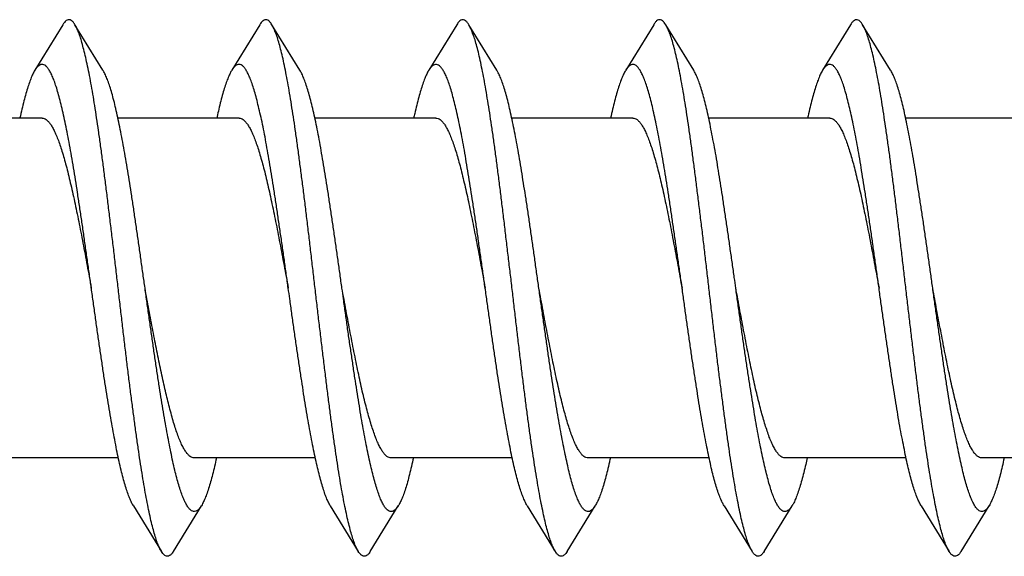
# Model space of a CAD drawing. Header units: millimetres. Extents: x 198 to 322, y 60 to 268.
# Tile 49 of 110: x 267.378 to 268.478, y 99.538 to 100.138. Entities that reach past the tile are written whole.
import ezdxf

# ---------------------------------------------------------------- set-up
doc = ezdxf.new("R2010")
doc.units = ezdxf.units.MM
doc.header["$LTSCALE"] = 30.734
doc.layers.get('0').update_dxf_attribs({"linetype": 'CONTINUOUS'})

msp = doc.modelspace()

# ---------------------------------------------------------------- linework, layer by layer
at = {"color": 7, "linetype": 'Continuous'}
for p, q in [((267.4261, 100.1329), (267.3948, 100.0819)), ((267.4708, 100.0819), (267.4395, 100.1329)), ((267.6461, 100.1329), (267.6148, 100.0819)), ((267.6908, 100.0819), (267.6595, 100.1329)), ((267.8661, 100.1329), (267.8348, 100.0819)), ((267.9108, 100.0819), (267.8795, 100.1329)), ((268.0861, 100.1329), (268.0548, 100.0819)), ((268.1308, 100.0819), (268.0995, 100.1329)), ((268.3061, 100.1329), (268.2748, 100.0819)), ((268.3508, 100.0819), (268.3195, 100.1329)), ((267.4028, 100.0284), (267.2676, 100.0284)), ((267.6228, 100.0284), (267.4876, 100.0284)), ((267.8428, 100.0284), (267.7076, 100.0284)), ((268.0628, 100.0284), (267.9276, 100.0284)), ((268.2828, 100.0284), (268.1476, 100.0284)), ((268.5028, 100.0284), (268.3676, 100.0284)), ((267.488, 99.6484), (267.3528, 99.6484)), ((267.708, 99.6484), (267.5728, 99.6484)), ((267.928, 99.6484), (267.7928, 99.6484)), ((268.148, 99.6484), (268.0128, 99.6484)), ((268.368, 99.6484), (268.2328, 99.6484)), ((268.588, 99.6484), (268.4528, 99.6484)), ((267.5048, 99.595), (267.5361, 99.5439)), ((267.5495, 99.5439), (267.5808, 99.595)), ((267.7248, 99.595), (267.7561, 99.5439)), ((267.7695, 99.5439), (267.8008, 99.595)), ((267.9448, 99.595), (267.9761, 99.5439)), ((267.9895, 99.5439), (268.0208, 99.595)), ((268.1648, 99.595), (268.1961, 99.5439)), ((268.2095, 99.5439), (268.2408, 99.595)), ((268.3848, 99.595), (268.4161, 99.5439)), ((268.4295, 99.5439), (268.4608, 99.595))]:
    msp.add_line(p, q, dxfattribs=at)
for points, knots in [([(267.4395, 100.1329), (267.4392, 100.1335), (267.4382, 100.135), (267.4365, 100.1369), (267.4343, 100.1384), (267.4319, 100.1385), (267.4296, 100.1374), (267.4277, 100.1354), (267.4266, 100.1338), (267.4261, 100.1329)], [0, 0, 0, 0, 0.00208392, 0.00522988, 0.00767836, 0.00979665, 0.01211417, 0.01504897, 0.01805843, 0.01805843, 0.01805843, 0.01805843]), ([(267.6595, 100.1329), (267.6591, 100.1336), (267.6581, 100.1351), (267.6564, 100.1371), (267.6541, 100.1384), (267.6517, 100.1385), (267.6495, 100.1373), (267.6476, 100.1353), (267.6465, 100.1337), (267.6461, 100.1329)], [0, 0, 0, 0, 0.0023537, 0.00543871, 0.0078485, 0.00996099, 0.01231273, 0.01530784, 0.01805871, 0.01805871, 0.01805871, 0.01805871]), ([(267.8795, 100.1329), (267.8791, 100.1337), (267.878, 100.1352), (267.8762, 100.1372), (267.8739, 100.1385), (267.8715, 100.1384), (267.8693, 100.1371), (267.8675, 100.1352), (267.8665, 100.1336), (267.8661, 100.1329)], [0, 0, 0, 0, 0.00262038, 0.00564306, 0.00801488, 0.01012846, 0.01251553, 0.01556977, 0.01805875, 0.01805875, 0.01805875, 0.01805875]), ([(268.0995, 100.1329), (268.099, 100.1337), (268.0979, 100.1353), (268.096, 100.1373), (268.0938, 100.1385), (268.0914, 100.1384), (268.0891, 100.137), (268.0874, 100.135), (268.0864, 100.1335), (268.0861, 100.1329)], [0, 0, 0, 0, 0.00288401, 0.00584426, 0.00817873, 0.01029658, 0.01272401, 0.01583636, 0.01805859, 0.01805859, 0.01805859, 0.01805859]), ([(268.3195, 100.1329), (268.319, 100.1338), (268.3178, 100.1355), (268.3159, 100.1375), (268.3136, 100.1386), (268.3112, 100.1383), (268.309, 100.1368), (268.3073, 100.1349), (268.3064, 100.1335), (268.3061, 100.1329)], [0, 0, 0, 0, 0.00313986, 0.00604351, 0.00834123, 0.01046511, 0.01293789, 0.0161093, 0.01805821, 0.01805821, 0.01805821, 0.01805821]), ([(267.5145, 99.6314), (267.5137, 99.6359), (267.5123, 99.6451), (267.5102, 99.6593), (267.5081, 99.6741), (267.506, 99.6895), (267.5039, 99.7055), (267.5017, 99.7219), (267.4996, 99.7388), (267.4975, 99.756), (267.4954, 99.7735), (267.4933, 99.7913), (267.4912, 99.8093), (267.4891, 99.8273), (267.487, 99.8454), (267.4849, 99.8634), (267.4828, 99.8814), (267.4806, 99.8992), (267.4785, 99.9168), (267.4764, 99.9341), (267.4743, 99.9511), (267.4722, 99.9676), (267.4701, 99.9837), (267.468, 99.9993), (267.4659, 100.0142), (267.4638, 100.0285), (267.4617, 100.0422), (267.4596, 100.0551), (267.4575, 100.0672), (267.4553, 100.0784), (267.4532, 100.0888), (267.4511, 100.0983), (267.449, 100.1068), (267.4469, 100.1144), (267.4449, 100.121), (267.4428, 100.1265), (267.441, 100.1304), (267.4399, 100.1324), (267.4395, 100.1329)], [0, 0, 0, 0, 0.0136342, 0.0279839, 0.0429736, 0.0585359, 0.0746599, 0.0912703, 0.1082777, 0.1256532, 0.1433466, 0.1612629, 0.1793293, 0.1975296, 0.2157722, 0.2339615, 0.252075, 0.270049, 0.2877866, 0.305226, 0.3223456, 0.3390556, 0.3552727, 0.3709827, 0.3861221, 0.4006103, 0.4144068, 0.4274891, 0.4397877, 0.4512482, 0.4618648, 0.4715924, 0.4803851, 0.4882318, 0.4951238, 0.5010395, 0.5059818, 0.5079113, 0.5079113, 0.5079113, 0.5079113]), ([(267.7561, 99.5439), (267.7558, 99.5443), (267.7548, 99.546), (267.7531, 99.5496), (267.751, 99.555), (267.7489, 99.5614), (267.7469, 99.5688), (267.7448, 99.5772), (267.7427, 99.5865), (267.7405, 99.5968), (267.7384, 99.6079), (267.7363, 99.6199), (267.7342, 99.6327), (267.7321, 99.6462), (267.73, 99.6604), (267.7279, 99.6753), (267.7258, 99.6907), (267.7237, 99.7067), (267.7216, 99.7232), (267.7195, 99.7401), (267.7174, 99.7574), (267.7153, 99.7749), (267.7131, 99.7927), (267.711, 99.8106), (267.7089, 99.8287), (267.7068, 99.8468), (267.7047, 99.8648), (267.7026, 99.8828), (267.7005, 99.9006), (267.6984, 99.9182), (267.6963, 99.9354), (267.6942, 99.9524), (267.692, 99.9689), (267.6899, 99.9849), (267.6878, 100.0004), (267.6857, 100.0153), (267.6836, 100.0296), (267.6815, 100.0432), (267.6794, 100.056), (267.6773, 100.0681), (267.6752, 100.0793), (267.6731, 100.0896), (267.671, 100.099), (267.6689, 100.1074), (267.6668, 100.1149), (267.6647, 100.1214), (267.6626, 100.1269), (267.6609, 100.1306), (267.6598, 100.1325), (267.6595, 100.1329)], [0, 0, 0, 0, 0.0012519, 0.0060475, 0.0118154, 0.0185571, 0.0262532, 0.0349058, 0.0444937, 0.0549708, 0.0663037, 0.0784816, 0.0914443, 0.1051271, 0.1195193, 0.1345643, 0.1501815, 0.1663266, 0.1829716, 0.2000283, 0.2174155, 0.2351204, 0.2530637, 0.2711485, 0.2893359, 0.3075815, 0.3257868, 0.343873, 0.3618257, 0.3795576, 0.3969746, 0.41405, 0.4307307, 0.4469268, 0.4625768, 0.4776657, 0.492116, 0.5058551, 0.5188692, 0.5311112, 0.5425175, 0.5530543, 0.562711, 0.5714406, 0.5792096, 0.5860229, 0.5918671, 0.5967391, 0.5983242, 0.5983242, 0.5983242, 0.5983242]), ([(267.9761, 99.5439), (267.9758, 99.5444), (267.9747, 99.5463), (267.973, 99.55), (267.9709, 99.5554), (267.9688, 99.5619), (267.9667, 99.5694), (267.9646, 99.5779), (267.9625, 99.5873), (267.9604, 99.5976), (267.9583, 99.6088), (267.9562, 99.6208), (267.9541, 99.6337), (267.952, 99.6472), (267.9499, 99.6615), (267.9477, 99.6764), (267.9456, 99.6919), (267.9435, 99.708), (267.9414, 99.7245), (267.9393, 99.7414), (267.9372, 99.7587), (267.9351, 99.7763), (267.933, 99.7941), (267.9309, 99.812), (267.9288, 99.8301), (267.9267, 99.8482), (267.9245, 99.8662), (267.9224, 99.8842), (267.9203, 99.902), (267.9182, 99.9195), (267.9161, 99.9368), (267.914, 99.9537), (267.9119, 99.9701), (267.9098, 99.9861), (267.9077, 100.0016), (267.9056, 100.0165), (267.9034, 100.0307), (267.9013, 100.0442), (267.8992, 100.057), (267.8971, 100.0689), (267.895, 100.0801), (267.8929, 100.0903), (267.8908, 100.0997), (267.8887, 100.1081), (267.8866, 100.1155), (267.8845, 100.1219), (267.8824, 100.1272), (267.8807, 100.1308), (267.8797, 100.1326), (267.8795, 100.1329)], [0, 0, 0, 0, 0.0015882, 0.0064592, 0.0122962, 0.0191135, 0.0268923, 0.0356085, 0.0452631, 0.0558164, 0.067215, 0.0794444, 0.0924695, 0.1062219, 0.1206494, 0.1357384, 0.1514134, 0.167593, 0.1842602, 0.2013536, 0.2187813, 0.2364859, 0.2544427, 0.2725569, 0.2907389, 0.3089736, 0.327184, 0.345272, 0.3631901, 0.3809029, 0.3983148, 0.4153464, 0.4319852, 0.4481537, 0.4637662, 0.478793, 0.4931947, 0.5068941, 0.5198364, 0.5320124, 0.5433629, 0.5538324, 0.5634108, 0.5720711, 0.5797742, 0.586505, 0.5922736, 0.5970767, 0.5983242, 0.5983242, 0.5983242, 0.5983242]), ([(268.1961, 99.5439), (268.1957, 99.5445), (268.1946, 99.5465), (268.1928, 99.5504), (268.1907, 99.5559), (268.1886, 99.5625), (268.1865, 99.57), (268.1844, 99.5786), (268.1823, 99.588), (268.1802, 99.5984), (268.1781, 99.6097), (268.176, 99.6218), (268.1739, 99.6347), (268.1718, 99.6483), (268.1697, 99.6626), (268.1676, 99.6776), (268.1655, 99.6931), (268.1634, 99.7092), (268.1613, 99.7258), (268.1591, 99.7427), (268.157, 99.76), (268.1549, 99.7776), (268.1528, 99.7954), (268.1507, 99.8134), (268.1486, 99.8315), (268.1465, 99.8496), (268.1444, 99.8676), (268.1423, 99.8855), (268.1402, 99.9033), (268.138, 99.9208), (268.1359, 99.9381), (268.1338, 99.9549), (268.1317, 99.9714), (268.1296, 99.9873), (268.1275, 100.0028), (268.1254, 100.0176), (268.1233, 100.0317), (268.1212, 100.0452), (268.1191, 100.0579), (268.117, 100.0698), (268.1149, 100.0809), (268.1128, 100.0911), (268.1107, 100.1003), (268.1086, 100.1087), (268.1065, 100.116), (268.1044, 100.1223), (268.1023, 100.1276), (268.1006, 100.131), (268.0997, 100.1326), (268.0995, 100.1329)], [0, 0, 0, 0, 0.0019276, 0.0068776, 0.0127858, 0.0196737, 0.0275306, 0.0363241, 0.0460385, 0.0566599, 0.0681365, 0.080417, 0.0934946, 0.1073116, 0.1217942, 0.1369159, 0.1526367, 0.1688729, 0.1855566, 0.2026739, 0.2201407, 0.2378644, 0.2558212, 0.2739511, 0.2921562, 0.31037, 0.3285717, 0.3466669, 0.3645633, 0.3822436, 0.3996384, 0.4166543, 0.4332396, 0.4493683, 0.4649543, 0.4799238, 0.4942659, 0.5079181, 0.520809, 0.5329098, 0.5441962, 0.5546094, 0.5641089, 0.5726933, 0.5803281, 0.586986, 0.5926744, 0.5974055, 0.5983241, 0.5983241, 0.5983241, 0.5983241]), ([(268.3811, 99.7269), (268.3804, 99.7326), (268.379, 99.744), (268.3769, 99.7614), (268.3748, 99.779), (268.3727, 99.7968), (268.3705, 99.8148), (268.3684, 99.8329), (268.3663, 99.8509), (268.3642, 99.869), (268.3621, 99.8869), (268.36, 99.9047), (268.3579, 99.9222), (268.3558, 99.9394), (268.3537, 99.9562), (268.3516, 99.9726), (268.3495, 99.9886), (268.3473, 100.0039), (268.3452, 100.0187), (268.3431, 100.0328), (268.341, 100.0462), (268.3389, 100.0589), (268.3368, 100.0707), (268.3347, 100.0817), (268.3326, 100.0918), (268.3305, 100.101), (268.3284, 100.1093), (268.3263, 100.1165), (268.3242, 100.1228), (268.3221, 100.128), (268.3205, 100.1312), (268.3196, 100.1327), (268.3195, 100.1329)], [0, 0, 0, 0, 0.0171284, 0.0346212, 0.0523844, 0.0703388, 0.0884706, 0.1066937, 0.1249103, 0.1430897, 0.1611783, 0.1790785, 0.1967191, 0.2140837, 0.2310842, 0.2476327, 0.2637094, 0.2792574, 0.2941936, 0.3084674, 0.3220622, 0.3349067, 0.3469399, 0.3581535, 0.3685039, 0.3779401, 0.3864423, 0.3940034, 0.4005937, 0.4062032, 0.410859, 0.4114552, 0.4114552, 0.4114552, 0.4114552]), ([(267.3948, 100.0819), (267.3943, 100.0812), (267.3931, 100.079), (267.3912, 100.075), (267.389, 100.0694), (267.3868, 100.063), (267.3846, 100.0556), (267.3824, 100.0473), (267.3802, 100.0383), (267.3788, 100.0319), (267.378, 100.0285), (267.378, 100.0284)], [0, 0, 0, 0, 0.00237379, 0.00747205, 0.01344793, 0.02029219, 0.02798141, 0.03651898, 0.0458745, 0.05599741, 0.05620886, 0.05620886, 0.05620886, 0.05620886]), ([(267.4578, 99.8384), (267.4571, 99.8435), (267.4556, 99.8539), (267.4534, 99.8695), (267.4512, 99.8851), (267.449, 99.9005), (267.4468, 99.9157), (267.4446, 99.9305), (267.4424, 99.945), (267.4402, 99.9591), (267.438, 99.9727), (267.4357, 99.9857), (267.4335, 99.9982), (267.4313, 100.01), (267.4291, 100.0212), (267.4269, 100.0316), (267.4247, 100.0412), (267.4225, 100.05), (267.4203, 100.058), (267.4181, 100.0651), (267.4159, 100.0713), (267.4137, 100.0765), (267.4115, 100.0809), (267.4093, 100.0842), (267.4071, 100.0867), (267.4048, 100.0882), (267.4024, 100.0886), (267.4, 100.0878), (267.3978, 100.086), (267.3961, 100.0839), (267.3951, 100.0824), (267.3948, 100.0819)], [0, 0, 0, 0, 0.0154894, 0.0313829, 0.0471702, 0.0627854, 0.0781369, 0.0931724, 0.1078668, 0.1221341, 0.1359008, 0.1491558, 0.1618354, 0.1738672, 0.1852235, 0.1958773, 0.2057684, 0.2148557, 0.2231371, 0.2305752, 0.2371402, 0.2428392, 0.2476784, 0.2516743, 0.2548938, 0.2574882, 0.2597328, 0.2620422, 0.2648086, 0.2682647, 0.2701449, 0.2701449, 0.2701449, 0.2701449]), ([(267.5178, 99.8384), (267.5171, 99.8435), (267.5156, 99.8539), (267.5134, 99.8695), (267.5112, 99.8851), (267.509, 99.9005), (267.5068, 99.9157), (267.5046, 99.9305), (267.5024, 99.945), (267.5002, 99.9591), (267.498, 99.9727), (267.4957, 99.9857), (267.4935, 99.9982), (267.4913, 100.01), (267.4891, 100.0212), (267.4869, 100.0316), (267.4847, 100.0412), (267.4825, 100.05), (267.4803, 100.058), (267.4781, 100.0651), (267.4759, 100.0713), (267.4737, 100.0765), (267.472, 100.08), (267.471, 100.0816), (267.4708, 100.0819)], [0, 0, 0, 0, 0.0154894, 0.0313829, 0.0471702, 0.0627854, 0.0781369, 0.0931724, 0.1078668, 0.1221341, 0.1359008, 0.1491558, 0.1618354, 0.1738672, 0.1852235, 0.1958773, 0.2057684, 0.2148557, 0.2231371, 0.2305752, 0.2371402, 0.2428392, 0.2476784, 0.2486345, 0.2486345, 0.2486345, 0.2486345]), ([(267.6148, 100.0819), (267.6141, 100.0809), (267.6127, 100.0783), (267.6106, 100.0737), (267.6084, 100.0679), (267.6062, 100.0612), (267.604, 100.0536), (267.6018, 100.0451), (267.5998, 100.0366), (267.5986, 100.031), (267.598, 100.0284)], [0, 0, 0, 0, 0.00358386, 0.00890648, 0.01510468, 0.02216261, 0.03006873, 0.0388198, 0.0483732, 0.05620775, 0.05620775, 0.05620775, 0.05620775]), ([(267.6778, 99.8384), (267.6776, 99.8396), (267.6767, 99.8461), (267.6751, 99.8577), (267.6729, 99.8734), (267.6707, 99.889), (267.6684, 99.9044), (267.6662, 99.9195), (267.664, 99.9343), (267.6618, 99.9487), (267.6596, 99.9626), (267.6574, 99.9761), (267.6552, 99.989), (267.653, 100.0013), (267.6508, 100.0129), (267.6486, 100.0239), (267.6463, 100.0341), (267.6441, 100.0435), (267.6419, 100.0521), (267.6397, 100.0599), (267.6375, 100.0667), (267.6353, 100.0727), (267.6331, 100.0777), (267.631, 100.0818), (267.6288, 100.0849), (267.6266, 100.0872), (267.6242, 100.0884), (267.6218, 100.0885), (267.6194, 100.0875), (267.6172, 100.0854), (267.6157, 100.0834), (267.6149, 100.0821), (267.6148, 100.0819)], [0, 0, 0, 0, 0.0035713, 0.0195324, 0.035401, 0.0511572, 0.0667113, 0.0819777, 0.0969405, 0.1115344, 0.1256743, 0.139316, 0.1524345, 0.1649533, 0.1768107, 0.1879989, 0.1984637, 0.2081483, 0.2170362, 0.225108, 0.2323245, 0.2386674, 0.24415, 0.2487715, 0.2525593, 0.2556039, 0.2580768, 0.2602951, 0.2626889, 0.2656154, 0.2692664, 0.2701443, 0.2701443, 0.2701443, 0.2701443]), ([(267.7378, 99.8384), (267.7376, 99.8396), (267.7367, 99.8461), (267.7351, 99.8577), (267.7329, 99.8734), (267.7307, 99.889), (267.7284, 99.9044), (267.7262, 99.9195), (267.724, 99.9343), (267.7218, 99.9487), (267.7196, 99.9626), (267.7174, 99.9761), (267.7152, 99.989), (267.713, 100.0013), (267.7108, 100.0129), (267.7086, 100.0239), (267.7063, 100.0341), (267.7041, 100.0435), (267.7019, 100.0521), (267.6997, 100.0599), (267.6975, 100.0667), (267.6953, 100.0727), (267.6932, 100.0777), (267.6916, 100.0806), (267.6908, 100.0819)], [0, 0, 0, 0, 0.0035713, 0.0195324, 0.035401, 0.0511572, 0.0667113, 0.0819777, 0.0969405, 0.1115344, 0.1256743, 0.139316, 0.1524345, 0.1649533, 0.1768107, 0.1879989, 0.1984637, 0.2081483, 0.2170362, 0.225108, 0.2323245, 0.2386674, 0.24415, 0.2486341, 0.2486341, 0.2486341, 0.2486341]), ([(267.8348, 100.0819), (267.8347, 100.0818), (267.8339, 100.0805), (267.8323, 100.0774), (267.8301, 100.0723), (267.8279, 100.0663), (267.8257, 100.0593), (267.8235, 100.0515), (267.8213, 100.0428), (267.8195, 100.035), (267.8184, 100.0302), (267.818, 100.0284)], [0, 0, 0, 0, 0.0001756, 0.00485134, 0.01039794, 0.01681553, 0.02408544, 0.03221241, 0.04117173, 0.0509164, 0.05620822, 0.05620822, 0.05620822, 0.05620822]), ([(267.8978, 99.8384), (267.8974, 99.8409), (267.8963, 99.8487), (267.8945, 99.8617), (267.8923, 99.8774), (267.8901, 99.8929), (267.8879, 99.9082), (267.8857, 99.9233), (267.8835, 99.938), (267.8812, 99.9522), (267.879, 99.9661), (267.8768, 99.9794), (267.8746, 99.9922), (267.8724, 100.0043), (267.8702, 100.0158), (267.868, 100.0265), (267.8658, 100.0365), (267.8636, 100.0458), (267.8614, 100.0542), (267.8592, 100.0617), (267.857, 100.0683), (267.8548, 100.0741), (267.8526, 100.0788), (267.8504, 100.0827), (267.8482, 100.0856), (267.846, 100.0876), (267.8436, 100.0885), (267.8412, 100.0883), (267.8389, 100.087), (267.8367, 100.0848), (267.8354, 100.0829), (267.8348, 100.0819)], [0, 0, 0, 0, 0.0076304, 0.023563, 0.0394166, 0.055131, 0.0706135, 0.0858057, 0.1006864, 0.1151702, 0.1291793, 0.1427009, 0.1556739, 0.1680238, 0.1797162, 0.1907284, 0.2009976, 0.2104776, 0.2191657, 0.227023, 0.2340145, 0.2401413, 0.2454052, 0.2498095, 0.2533971, 0.2562768, 0.2586478, 0.2608683, 0.2633716, 0.2664695, 0.2701441, 0.2701441, 0.2701441, 0.2701441]), ([(267.9578, 99.8384), (267.9574, 99.8409), (267.9563, 99.8487), (267.9545, 99.8617), (267.9523, 99.8774), (267.9501, 99.8929), (267.9479, 99.9082), (267.9457, 99.9233), (267.9435, 99.938), (267.9412, 99.9522), (267.939, 99.9661), (267.9368, 99.9794), (267.9346, 99.9922), (267.9324, 100.0043), (267.9302, 100.0158), (267.928, 100.0265), (267.9258, 100.0365), (267.9236, 100.0458), (267.9214, 100.0542), (267.9192, 100.0617), (267.917, 100.0683), (267.9148, 100.0741), (267.9128, 100.0785), (267.9114, 100.081), (267.9108, 100.0819)], [0, 0, 0, 0, 0.0076304, 0.023563, 0.0394166, 0.055131, 0.0706135, 0.0858057, 0.1006864, 0.1151702, 0.1291793, 0.1427009, 0.1556739, 0.1680238, 0.1797162, 0.1907284, 0.2009976, 0.2104776, 0.2191657, 0.227023, 0.2340145, 0.2401413, 0.2454052, 0.2486347, 0.2486347, 0.2486347, 0.2486347]), ([(268.0548, 100.0819), (268.0545, 100.0815), (268.0535, 100.0797), (268.0517, 100.0762), (268.0495, 100.0708), (268.0473, 100.0646), (268.0451, 100.0574), (268.0429, 100.0494), (268.0407, 100.0405), (268.0391, 100.0334), (268.0382, 100.0293), (268.038, 100.0284)], [0, 0, 0, 0, 0.00128063, 0.00617761, 0.01194664, 0.01858004, 0.02606792, 0.03441183, 0.04357365, 0.05350746, 0.05620775, 0.05620775, 0.05620775, 0.05620775]), ([(268.1178, 99.8384), (268.1172, 99.8423), (268.116, 99.8514), (268.114, 99.8657), (268.1117, 99.8814), (268.1095, 99.8969), (268.1073, 99.9121), (268.1051, 99.927), (268.1029, 99.9416), (268.1007, 99.9558), (268.0985, 99.9695), (268.0963, 99.9827), (268.0941, 99.9953), (268.0918, 100.0073), (268.0896, 100.0186), (268.0874, 100.0291), (268.0852, 100.039), (268.083, 100.048), (268.0808, 100.0562), (268.0786, 100.0635), (268.0764, 100.0699), (268.0742, 100.0754), (268.072, 100.0799), (268.0699, 100.0835), (268.0677, 100.0862), (268.0654, 100.0879), (268.063, 100.0886), (268.0606, 100.0881), (268.0583, 100.0865), (268.0564, 100.0843), (268.0552, 100.0827), (268.0548, 100.0819)], [0, 0, 0, 0, 0.0116813, 0.0275943, 0.0434257, 0.0590875, 0.0744913, 0.0896179, 0.1044065, 0.1187705, 0.1326592, 0.1460517, 0.1588706, 0.17105, 0.1825805, 0.1934093, 0.2034765, 0.2127597, 0.2212422, 0.2288804, 0.2356498, 0.2415606, 0.2466043, 0.2507928, 0.2541899, 0.2569159, 0.2592082, 0.2614613, 0.2640938, 0.267372, 0.270145, 0.270145, 0.270145, 0.270145]), ([(268.1778, 99.8384), (268.1772, 99.8423), (268.176, 99.8514), (268.174, 99.8657), (268.1717, 99.8814), (268.1695, 99.8969), (268.1673, 99.9121), (268.1651, 99.927), (268.1629, 99.9416), (268.1607, 99.9558), (268.1585, 99.9695), (268.1563, 99.9827), (268.1541, 99.9953), (268.1518, 100.0073), (268.1496, 100.0186), (268.1474, 100.0291), (268.1452, 100.039), (268.143, 100.048), (268.1408, 100.0562), (268.1386, 100.0635), (268.1364, 100.0699), (268.1342, 100.0754), (268.1323, 100.0793), (268.1312, 100.0813), (268.1308, 100.0819)], [0, 0, 0, 0, 0.0116813, 0.0275943, 0.0434257, 0.0590875, 0.0744913, 0.0896179, 0.1044065, 0.1187705, 0.1326592, 0.1460517, 0.1588706, 0.17105, 0.1825805, 0.1934093, 0.2034765, 0.2127597, 0.2212422, 0.2288804, 0.2356498, 0.2415606, 0.2466043, 0.2486348, 0.2486348, 0.2486348, 0.2486348]), ([(268.2748, 100.0819), (268.2743, 100.0812), (268.2731, 100.079), (268.2712, 100.0749), (268.269, 100.0693), (268.2668, 100.0628), (268.2646, 100.0555), (268.2624, 100.0472), (268.2602, 100.0381), (268.2587, 100.0317), (268.258, 100.0284)], [0, 0, 0, 0, 0.00244157, 0.0075607, 0.0135499, 0.02039673, 0.02810751, 0.03666353, 0.04602159, 0.05620898, 0.05620898, 0.05620898, 0.05620898]), ([(268.3378, 99.8384), (268.3371, 99.8436), (268.3356, 99.8541), (268.3334, 99.8697), (268.3312, 99.8853), (268.329, 99.9007), (268.3268, 99.9159), (268.3245, 99.9308), (268.3223, 99.9453), (268.3201, 99.9593), (268.3179, 99.9729), (268.3157, 99.9859), (268.3135, 99.9984), (268.3113, 100.0102), (268.3091, 100.0213), (268.3069, 100.0317), (268.3047, 100.0413), (268.3025, 100.0501), (268.3003, 100.0581), (268.2981, 100.0652), (268.2959, 100.0714), (268.2937, 100.0766), (268.2915, 100.0809), (268.2893, 100.0843), (268.2871, 100.0867), (268.2848, 100.0882), (268.2824, 100.0886), (268.28, 100.0878), (268.2777, 100.086), (268.276, 100.0839), (268.2751, 100.0824), (268.2748, 100.0819)], [0, 0, 0, 0, 0.0157209, 0.0316256, 0.0474239, 0.0630227, 0.0783574, 0.0934104, 0.1080968, 0.1223354, 0.1361108, 0.1493651, 0.1620216, 0.1740398, 0.1854006, 0.1960389, 0.2059041, 0.2149922, 0.2232635, 0.2306787, 0.2372323, 0.2429241, 0.2477469, 0.2517258, 0.2549394, 0.2575259, 0.2597649, 0.2620803, 0.2648585, 0.2683237, 0.2701449, 0.2701449, 0.2701449, 0.2701449]), ([(268.3978, 99.8384), (268.3971, 99.8436), (268.3956, 99.8541), (268.3934, 99.8697), (268.3912, 99.8853), (268.389, 99.9007), (268.3868, 99.9159), (268.3845, 99.9308), (268.3823, 99.9453), (268.3801, 99.9593), (268.3779, 99.9729), (268.3757, 99.9859), (268.3735, 99.9984), (268.3713, 100.0102), (268.3691, 100.0213), (268.3669, 100.0317), (268.3647, 100.0413), (268.3625, 100.0501), (268.3603, 100.0581), (268.3581, 100.0652), (268.3559, 100.0714), (268.3537, 100.0766), (268.3519, 100.08), (268.351, 100.0816), (268.3508, 100.0819)], [0, 0, 0, 0, 0.0157209, 0.0316256, 0.0474239, 0.0630227, 0.0783574, 0.0934104, 0.1080968, 0.1223354, 0.1361108, 0.1493651, 0.1620216, 0.1740398, 0.1854006, 0.1960389, 0.2059041, 0.2149922, 0.2232635, 0.2306787, 0.2372323, 0.2429241, 0.2477469, 0.2486344, 0.2486344, 0.2486344, 0.2486344]), ([(267.4028, 100.0284), (267.4032, 100.0284), (267.4044, 100.0283), (267.4065, 100.0275), (267.4088, 100.0257), (267.4112, 100.0231), (267.4135, 100.0197), (267.4158, 100.0155), (267.4181, 100.0106), (267.4205, 100.0048), (267.4228, 99.9984), (267.4251, 99.9912), (267.4274, 99.9833), (267.4298, 99.9748), (267.4321, 99.9657), (267.4344, 99.956), (267.4368, 99.9458), (267.4391, 99.9351), (267.4414, 99.924), (267.4438, 99.9125), (267.4461, 99.9007), (267.4484, 99.8886), (267.4508, 99.8762), (267.4531, 99.8637), (267.4555, 99.8511), (267.457, 99.8427), (267.4578, 99.8384)], [0, 0, 0, 0, 0.0011731, 0.0036635, 0.0065541, 0.0099969, 0.0140865, 0.0188692, 0.0243517, 0.0305319, 0.0374184, 0.0449819, 0.053183, 0.0620172, 0.071448, 0.0814174, 0.0918982, 0.1028629, 0.1142424, 0.1259825, 0.1380686, 0.1504278, 0.1629849, 0.1757244, 0.1885844, 0.2014815, 0.2014815, 0.2014815, 0.2014815]), ([(267.6228, 100.0284), (267.6232, 100.0284), (267.6244, 100.0283), (267.6265, 100.0275), (267.6288, 100.0257), (267.6312, 100.0231), (267.6335, 100.0197), (267.6358, 100.0155), (267.6381, 100.0106), (267.6405, 100.0048), (267.6428, 99.9984), (267.6451, 99.9912), (267.6474, 99.9833), (267.6498, 99.9748), (267.6521, 99.9657), (267.6544, 99.956), (267.6568, 99.9458), (267.6591, 99.9351), (267.6614, 99.924), (267.6638, 99.9125), (267.6661, 99.9007), (267.6684, 99.8886), (267.6708, 99.8762), (267.6731, 99.8637), (267.6755, 99.8511), (267.677, 99.8427), (267.6778, 99.8384)], [0, 0, 0, 0, 0.0011732, 0.0036636, 0.0065542, 0.0099971, 0.0140866, 0.0188694, 0.0243521, 0.0305322, 0.0374187, 0.0449825, 0.0531837, 0.0620177, 0.0714487, 0.0814187, 0.0918992, 0.1028642, 0.1142449, 0.1259846, 0.1380697, 0.1504286, 0.1629858, 0.1757249, 0.1885845, 0.2014815, 0.2014815, 0.2014815, 0.2014815]), ([(267.8428, 100.0284), (267.8432, 100.0284), (267.8444, 100.0283), (267.8465, 100.0275), (267.8488, 100.0257), (267.8512, 100.0231), (267.8535, 100.0197), (267.8558, 100.0155), (267.8581, 100.0106), (267.8605, 100.0048), (267.8628, 99.9984), (267.8651, 99.9912), (267.8674, 99.9833), (267.8698, 99.9748), (267.8721, 99.9657), (267.8744, 99.956), (267.8768, 99.9458), (267.8791, 99.9351), (267.8814, 99.924), (267.8838, 99.9125), (267.8861, 99.9007), (267.8884, 99.8886), (267.8908, 99.8762), (267.8931, 99.8637), (267.8955, 99.8511), (267.897, 99.8427), (267.8978, 99.8384)], [0, 0, 0, 0, 0.0011736, 0.0036637, 0.0065542, 0.0099969, 0.0140863, 0.0188684, 0.0243499, 0.0305303, 0.0374167, 0.044979, 0.0531793, 0.0620146, 0.071445, 0.0814123, 0.0918955, 0.1028615, 0.1142413, 0.1259818, 0.1380685, 0.1504284, 0.1629858, 0.1757248, 0.1885845, 0.2014814, 0.2014814, 0.2014814, 0.2014814]), ([(268.0628, 100.0284), (268.0632, 100.0284), (268.0644, 100.0283), (268.0665, 100.0275), (268.0688, 100.0257), (268.0712, 100.0231), (268.0735, 100.0197), (268.0758, 100.0155), (268.0781, 100.0106), (268.0805, 100.0048), (268.0828, 99.9984), (268.0851, 99.9912), (268.0874, 99.9833), (268.0898, 99.9748), (268.0921, 99.9657), (268.0944, 99.956), (268.0968, 99.9458), (268.0991, 99.9351), (268.1014, 99.924), (268.1038, 99.9125), (268.1061, 99.9007), (268.1084, 99.8886), (268.1108, 99.8762), (268.1131, 99.8637), (268.1155, 99.8511), (268.117, 99.8427), (268.1178, 99.8384)], [0, 0, 0, 0, 0.0011741, 0.0036641, 0.0065548, 0.009998, 0.0140869, 0.0188686, 0.0243498, 0.0305301, 0.0374159, 0.0449768, 0.0531767, 0.0620125, 0.071442, 0.0814075, 0.0918925, 0.1028587, 0.1142368, 0.1259783, 0.1380665, 0.1504263, 0.1629834, 0.1757238, 0.1885842, 0.2014814, 0.2014814, 0.2014814, 0.2014814]), ([(268.2828, 100.0284), (268.2832, 100.0284), (268.2844, 100.0283), (268.2865, 100.0275), (268.2888, 100.0257), (268.2912, 100.0231), (268.2935, 100.0197), (268.2958, 100.0155), (268.2981, 100.0106), (268.3005, 100.0048), (268.3028, 99.9984), (268.3051, 99.9912), (268.3074, 99.9833), (268.3098, 99.9748), (268.3121, 99.9657), (268.3144, 99.956), (268.3168, 99.9458), (268.3191, 99.9351), (268.3214, 99.924), (268.3238, 99.9125), (268.3261, 99.9007), (268.3284, 99.8886), (268.3308, 99.8762), (268.3331, 99.8637), (268.3355, 99.8511), (268.337, 99.8427), (268.3378, 99.8384)], [0, 0, 0, 0, 0.0011732, 0.0036635, 0.0065539, 0.0099965, 0.0140861, 0.0188682, 0.0243497, 0.03053, 0.0374161, 0.0449774, 0.0531774, 0.062013, 0.0714424, 0.081408, 0.0918928, 0.102859, 0.1142371, 0.1259786, 0.1380667, 0.1504265, 0.1629836, 0.1757239, 0.1885843, 0.2014815, 0.2014815, 0.2014815, 0.2014815]), ([(267.4845, 99.6659), (267.4837, 99.6698), (267.4822, 99.6779), (267.48, 99.6903), (267.4778, 99.7033), (267.4756, 99.7169), (267.4733, 99.7309), (267.4711, 99.7454), (267.4689, 99.7603), (267.4667, 99.7754), (267.4645, 99.7908), (267.4623, 99.8064), (267.4601, 99.8221), (267.4586, 99.8328), (267.4578, 99.8383), (267.4578, 99.8384)], [0, 0, 0, 0, 0.0119913, 0.0246334, 0.0378542, 0.0515897, 0.065829, 0.080499, 0.095514, 0.1108481, 0.1264499, 0.1422278, 0.1581154, 0.1740945, 0.1745863, 0.1745863, 0.1745863, 0.1745863]), ([(267.5445, 99.6659), (267.5437, 99.6698), (267.5422, 99.6779), (267.54, 99.6903), (267.5378, 99.7033), (267.5356, 99.7169), (267.5333, 99.7309), (267.5311, 99.7454), (267.5289, 99.7603), (267.5267, 99.7754), (267.5245, 99.7908), (267.5223, 99.8064), (267.5201, 99.8221), (267.5186, 99.8328), (267.5178, 99.8383), (267.5178, 99.8384)], [0, 0, 0, 0, 0.0119913, 0.0246334, 0.0378542, 0.0515897, 0.065829, 0.080499, 0.095514, 0.1108481, 0.1264499, 0.1422278, 0.1581154, 0.1740945, 0.1745863, 0.1745863, 0.1745863, 0.1745863]), ([(267.5445, 99.7073), (267.5437, 99.7103), (267.5422, 99.7164), (267.54, 99.7259), (267.5377, 99.7358), (267.5355, 99.7462), (267.5333, 99.7569), (267.5311, 99.7679), (267.5289, 99.7792), (267.5267, 99.7908), (267.5244, 99.8025), (267.5222, 99.8144), (267.52, 99.8264), (267.5185, 99.8344), (267.5178, 99.8384)], [0, 0, 0, 0, 0.0092528, 0.0189928, 0.0291651, 0.0397428, 0.0506946, 0.0619574, 0.0734994, 0.0852873, 0.0972526, 0.1093588, 0.1215724, 0.133822, 0.133822, 0.133822, 0.133822]), ([(267.7248, 99.595), (267.7244, 99.5955), (267.7233, 99.5975), (267.7214, 99.6013), (267.7193, 99.6067), (267.7171, 99.6131), (267.7149, 99.6203), (267.7127, 99.6285), (267.7105, 99.6375), (267.7082, 99.6472), (267.706, 99.6578), (267.7038, 99.6691), (267.7016, 99.681), (267.6994, 99.6936), (267.6972, 99.7067), (267.695, 99.7204), (267.6928, 99.7346), (267.6906, 99.7491), (267.6884, 99.7641), (267.6861, 99.7793), (267.6839, 99.7948), (267.6817, 99.8104), (267.6797, 99.825), (267.6784, 99.8343), (267.6778, 99.8384)], [0, 0, 0, 0, 0.0018216, 0.006825, 0.0126864, 0.0194242, 0.0270275, 0.0354622, 0.0447069, 0.0547514, 0.0655423, 0.077025, 0.0891922, 0.1019877, 0.1153367, 0.1292085, 0.1435669, 0.1583282, 0.1734232, 0.1888383, 0.2044918, 0.2202928, 0.2362166, 0.2486348, 0.2486348, 0.2486348, 0.2486348]), ([(267.7928, 99.6484), (267.7924, 99.6484), (267.7912, 99.6485), (267.7891, 99.6493), (267.7867, 99.6511), (267.7844, 99.6537), (267.7821, 99.6571), (267.7798, 99.6613), (267.7774, 99.6663), (267.7751, 99.672), (267.7728, 99.6785), (267.7705, 99.6857), (267.7681, 99.6935), (267.7658, 99.702), (267.7635, 99.7111), (267.7611, 99.7208), (267.7588, 99.731), (267.7565, 99.7417), (267.7541, 99.7529), (267.7518, 99.7644), (267.7495, 99.7762), (267.7471, 99.7883), (267.7448, 99.8006), (267.7425, 99.8131), (267.7401, 99.8258), (267.7386, 99.8342), (267.7378, 99.8384)], [0, 0, 0, 0, 0.0011736, 0.0036638, 0.0065544, 0.0099973, 0.0140866, 0.0188687, 0.0243504, 0.0305305, 0.0374163, 0.0449774, 0.0531773, 0.0620129, 0.0714424, 0.081408, 0.0918928, 0.102859, 0.1142372, 0.1259787, 0.1380667, 0.1504266, 0.1629837, 0.1757239, 0.1885843, 0.2014815, 0.2014815, 0.2014815, 0.2014815]), ([(267.8008, 99.595), (267.8004, 99.5942), (267.7993, 99.5926), (267.7974, 99.5904), (267.7951, 99.5888), (267.7927, 99.5882), (267.7903, 99.5889), (267.788, 99.5906), (267.7858, 99.5932), (267.7836, 99.5968), (267.7814, 99.6013), (267.7793, 99.6067), (267.7771, 99.6131), (267.7749, 99.6203), (267.7727, 99.6285), (267.7705, 99.6375), (267.7682, 99.6472), (267.766, 99.6578), (267.7638, 99.6691), (267.7616, 99.681), (267.7594, 99.6936), (267.7572, 99.7067), (267.755, 99.7204), (267.7528, 99.7346), (267.7506, 99.7491), (267.7484, 99.7641), (267.7461, 99.7793), (267.7439, 99.7948), (267.7417, 99.8104), (267.7397, 99.825), (267.7384, 99.8343), (267.7378, 99.8384)], [0, 0, 0, 0, 0.0026056, 0.0059174, 0.0085711, 0.0108354, 0.0131182, 0.0158154, 0.0191755, 0.0233318, 0.0283352, 0.0341967, 0.0409344, 0.0485377, 0.0569724, 0.0662172, 0.0762616, 0.0870525, 0.0985353, 0.1107025, 0.1234979, 0.1368469, 0.1507187, 0.1650771, 0.1798385, 0.1949334, 0.2103485, 0.226002, 0.241803, 0.2577268, 0.270145, 0.270145, 0.270145, 0.270145]), ([(267.9448, 99.595), (267.9442, 99.5958), (267.9429, 99.5982), (267.9409, 99.6026), (267.9387, 99.6082), (267.9365, 99.6148), (267.9343, 99.6223), (267.9321, 99.6307), (267.9299, 99.6399), (267.9277, 99.6498), (267.9255, 99.6606), (267.9233, 99.672), (267.9211, 99.6841), (267.9188, 99.6969), (267.9166, 99.7102), (267.9144, 99.724), (267.9122, 99.7382), (267.91, 99.7529), (267.9078, 99.7679), (267.9056, 99.7832), (267.9034, 99.7987), (267.9012, 99.8144), (267.8993, 99.8276), (267.8982, 99.8357), (267.8978, 99.8384)], [0, 0, 0, 0, 0.0030114, 0.0082304, 0.0143134, 0.0212749, 0.0290916, 0.0377287, 0.0471844, 0.0574238, 0.0683897, 0.0800508, 0.0923862, 0.1053263, 0.1188053, 0.132813, 0.1472808, 0.1621235, 0.17731, 0.1927959, 0.2084904, 0.2243222, 0.2402761, 0.2486348, 0.2486348, 0.2486348, 0.2486348]), ([(268.0128, 99.6484), (268.0124, 99.6484), (268.0112, 99.6485), (268.0091, 99.6493), (268.0067, 99.6511), (268.0044, 99.6537), (268.0021, 99.6571), (267.9998, 99.6613), (267.9974, 99.6663), (267.9951, 99.672), (267.9928, 99.6785), (267.9905, 99.6857), (267.9881, 99.6935), (267.9858, 99.702), (267.9835, 99.7111), (267.9811, 99.7208), (267.9788, 99.731), (267.9765, 99.7417), (267.9741, 99.7529), (267.9718, 99.7644), (267.9695, 99.7762), (267.9671, 99.7883), (267.9648, 99.8006), (267.9625, 99.8131), (267.9601, 99.8258), (267.9586, 99.8342), (267.9578, 99.8384)], [0, 0, 0, 0, 0.0011739, 0.0036639, 0.0065545, 0.0099974, 0.0140865, 0.0188681, 0.0243489, 0.0305293, 0.0374154, 0.0449762, 0.0531761, 0.0620121, 0.0714416, 0.0814069, 0.0918922, 0.1028585, 0.1142364, 0.1259781, 0.1380663, 0.1504262, 0.1629833, 0.1757237, 0.1885842, 0.2014814, 0.2014814, 0.2014814, 0.2014814]), ([(268.0208, 99.595), (268.0202, 99.594), (268.0189, 99.5921), (268.0168, 99.5899), (268.0145, 99.5885), (268.0121, 99.5883), (268.0097, 99.5892), (268.0075, 99.5911), (268.0053, 99.594), (268.0031, 99.5978), (268.0009, 99.6026), (267.9987, 99.6082), (267.9965, 99.6148), (267.9943, 99.6223), (267.9921, 99.6307), (267.9899, 99.6399), (267.9877, 99.6498), (267.9855, 99.6606), (267.9833, 99.672), (267.9811, 99.6841), (267.9788, 99.6969), (267.9766, 99.7102), (267.9744, 99.724), (267.9722, 99.7382), (267.97, 99.7529), (267.9678, 99.7679), (267.9656, 99.7832), (267.9634, 99.7987), (267.9612, 99.8144), (267.9593, 99.8276), (267.9582, 99.8357), (267.9578, 99.8384)], [0, 0, 0, 0, 0.0035173, 0.0066448, 0.0091675, 0.0113953, 0.0137506, 0.0165967, 0.020152, 0.0245209, 0.02974, 0.0358229, 0.0427844, 0.0506012, 0.0592382, 0.068694, 0.0789333, 0.0898992, 0.1015603, 0.1138957, 0.1268358, 0.1403149, 0.1543226, 0.1687904, 0.1836331, 0.1988195, 0.2143054, 0.2299999, 0.2458318, 0.2617857, 0.2701443, 0.2701443, 0.2701443, 0.2701443]), ([(268.1648, 99.595), (268.164, 99.5962), (268.1625, 99.599), (268.1603, 99.6039), (268.1581, 99.6098), (268.1559, 99.6167), (268.1537, 99.6244), (268.1515, 99.6329), (268.1493, 99.6423), (268.1471, 99.6525), (268.1449, 99.6634), (268.1427, 99.675), (268.1405, 99.6873), (268.1383, 99.7002), (268.1361, 99.7136), (268.1339, 99.7275), (268.1317, 99.7419), (268.1294, 99.7567), (268.1272, 99.7718), (268.125, 99.7871), (268.1228, 99.8027), (268.1206, 99.8184), (268.1189, 99.8303), (268.118, 99.837), (268.1178, 99.8384)], [0, 0, 0, 0, 0.0042549, 0.0096889, 0.0159983, 0.0231801, 0.0312052, 0.0400515, 0.049713, 0.0601405, 0.0712795, 0.0831223, 0.0956178, 0.1086935, 0.1223132, 0.1364477, 0.151015, 0.1659427, 0.1812185, 0.1967647, 0.2124901, 0.2283645, 0.2443377, 0.2486343, 0.2486343, 0.2486343, 0.2486343]), ([(268.2328, 99.6484), (268.2324, 99.6484), (268.2312, 99.6485), (268.2291, 99.6493), (268.2267, 99.6511), (268.2244, 99.6537), (268.2221, 99.6571), (268.2198, 99.6613), (268.2174, 99.6663), (268.2151, 99.672), (268.2128, 99.6785), (268.2105, 99.6857), (268.2081, 99.6935), (268.2058, 99.702), (268.2035, 99.7112), (268.2011, 99.7208), (268.1988, 99.731), (268.1965, 99.7417), (268.1941, 99.7529), (268.1918, 99.7644), (268.1895, 99.7762), (268.1871, 99.7883), (268.1848, 99.8006), (268.1825, 99.8131), (268.1801, 99.8258), (268.1786, 99.8342), (268.1778, 99.8384)], [0, 0, 0, 0, 0.0011736, 0.0036637, 0.0065542, 0.009997, 0.0140864, 0.0188688, 0.0243508, 0.030531, 0.0374175, 0.0449804, 0.053181, 0.0620158, 0.0714465, 0.0814148, 0.091897, 0.1028628, 0.1142432, 0.1259833, 0.1380693, 0.1504289, 0.1629863, 0.1757251, 0.1885845, 0.2014815, 0.2014815, 0.2014815, 0.2014815]), ([(268.2408, 99.595), (268.2407, 99.5948), (268.2399, 99.5935), (268.2385, 99.5916), (268.2363, 99.5895), (268.2339, 99.5884), (268.2315, 99.5884), (268.2291, 99.5896), (268.2269, 99.5918), (268.2247, 99.5949), (268.2225, 99.5989), (268.2203, 99.6039), (268.2181, 99.6098), (268.2159, 99.6167), (268.2137, 99.6244), (268.2115, 99.6329), (268.2093, 99.6423), (268.2071, 99.6525), (268.2049, 99.6634), (268.2027, 99.675), (268.2005, 99.6873), (268.1983, 99.7002), (268.1961, 99.7136), (268.1939, 99.7275), (268.1917, 99.7419), (268.1894, 99.7567), (268.1872, 99.7718), (268.185, 99.7871), (268.1828, 99.8027), (268.1806, 99.8184), (268.1789, 99.8303), (268.178, 99.837), (268.1778, 99.8384)], [0, 0, 0, 0, 0.0006921, 0.0043795, 0.0073319, 0.0097455, 0.0119644, 0.0144154, 0.0174258, 0.0211824, 0.0257649, 0.0311989, 0.0375083, 0.0446901, 0.0527152, 0.0615615, 0.071223, 0.0816505, 0.0927895, 0.1046323, 0.1171278, 0.1302035, 0.1438232, 0.1579576, 0.1725249, 0.1874527, 0.2027285, 0.2182747, 0.234, 0.2498745, 0.2658477, 0.2701442, 0.2701442, 0.2701442, 0.2701442]), ([(268.3511, 99.7455), (268.3504, 99.7505), (268.3489, 99.7605), (268.3467, 99.7756), (268.3445, 99.7911), (268.3422, 99.8067), (268.34, 99.8224), (268.3385, 99.833), (268.3378, 99.8384), (268.3378, 99.8384)], [0, 0, 0, 0, 0.01502437, 0.03037946, 0.04597541, 0.06173688, 0.07765022, 0.09363187, 0.09386784, 0.09386784, 0.09386784, 0.09386784]), ([(268.4111, 99.7455), (268.4104, 99.7505), (268.4089, 99.7605), (268.4067, 99.7756), (268.4045, 99.7911), (268.4022, 99.8067), (268.4, 99.8224), (268.3985, 99.833), (268.3978, 99.8384), (268.3978, 99.8384)], [0, 0, 0, 0, 0.01502437, 0.03037946, 0.04597541, 0.06173688, 0.07765022, 0.09363187, 0.09386784, 0.09386784, 0.09386784, 0.09386784]), ([(268.4111, 99.7678), (268.4104, 99.7716), (268.4089, 99.7792), (268.4067, 99.7908), (268.4044, 99.8025), (268.4022, 99.8144), (268.4, 99.8264), (268.3985, 99.8344), (268.3978, 99.8384)], [0, 0, 0, 0, 0.0115454, 0.02332515, 0.03529363, 0.04740442, 0.05961044, 0.07186417, 0.07186417, 0.07186417, 0.07186417]), ([(268.4528, 99.6484), (268.4523, 99.6484), (268.4509, 99.6486), (268.4487, 99.6496), (268.4463, 99.6516), (268.4439, 99.6543), (268.4416, 99.6579), (268.4393, 99.6623), (268.4369, 99.6675), (268.4346, 99.6734), (268.4322, 99.6801), (268.4299, 99.6875), (268.4275, 99.6956), (268.4252, 99.7043), (268.4228, 99.7137), (268.4205, 99.7236), (268.4181, 99.734), (268.4158, 99.7449), (268.4134, 99.7562), (268.4119, 99.7639), (268.4111, 99.7678)], [0, 0, 0, 0, 0.0015956, 0.0041592, 0.007168, 0.0107619, 0.0150157, 0.0199809, 0.0256636, 0.0320484, 0.0391401, 0.046922, 0.055351, 0.0643943, 0.0740433, 0.0842414, 0.0949278, 0.1060925, 0.1176806, 0.1296165, 0.1296165, 0.1296165, 0.1296165]), ([(268.3848, 99.595), (268.3846, 99.5952), (268.3837, 99.5968), (268.382, 99.6001), (268.3798, 99.6053), (268.3776, 99.6115), (268.3754, 99.6185), (268.3732, 99.6265), (268.371, 99.6352), (268.3688, 99.6448), (268.3666, 99.6552), (268.3644, 99.6663), (268.3621, 99.6781), (268.3599, 99.6905), (268.3577, 99.7035), (268.3555, 99.7171), (268.3533, 99.7312), (268.3518, 99.7407), (268.3511, 99.7455)], [0, 0, 0, 0, 0.0007568, 0.0055526, 0.0112067, 0.0177412, 0.0251393, 0.0333695, 0.04243, 0.0522914, 0.0628998, 0.0742205, 0.0862378, 0.098885, 0.1120953, 0.1258581, 0.1401098, 0.1547666, 0.1547666, 0.1547666, 0.1547666]), ([(268.4608, 99.595), (268.4605, 99.5945), (268.4596, 99.593), (268.4579, 99.5909), (268.4557, 99.5891), (268.4533, 99.5883), (268.4508, 99.5886), (268.4486, 99.5901), (268.4463, 99.5925), (268.4442, 99.5958), (268.442, 99.6001), (268.4398, 99.6053), (268.4376, 99.6115), (268.4354, 99.6185), (268.4332, 99.6265), (268.431, 99.6352), (268.4288, 99.6448), (268.4266, 99.6552), (268.4244, 99.6663), (268.4221, 99.6781), (268.4199, 99.6905), (268.4177, 99.7035), (268.4155, 99.7171), (268.4133, 99.7312), (268.4118, 99.7407), (268.4111, 99.7455)], [0, 0, 0, 0, 0.001705, 0.0051937, 0.0079848, 0.0103113, 0.0125496, 0.0151165, 0.0183053, 0.0222672, 0.0270631, 0.0327172, 0.0392516, 0.0466497, 0.0548799, 0.0639405, 0.0738019, 0.0844102, 0.0957309, 0.1077482, 0.1203955, 0.1336058, 0.1473686, 0.1616203, 0.176277, 0.176277, 0.176277, 0.176277]), ([(268.4161, 99.5439), (268.4157, 99.5446), (268.4145, 99.5467), (268.4126, 99.5508), (268.4106, 99.5564), (268.4085, 99.563), (268.4064, 99.5707), (268.4043, 99.5793), (268.4022, 99.5888), (268.4001, 99.5993), (268.398, 99.6106), (268.3959, 99.6228), (268.3937, 99.6357), (268.3916, 99.6494), (268.3895, 99.6638), (268.3874, 99.6788), (268.3853, 99.6944), (268.3832, 99.7105), (268.3818, 99.7214), (268.3811, 99.7269)], [0, 0, 0, 0, 0.0022719, 0.0072973, 0.0132863, 0.0202411, 0.0281701, 0.0370445, 0.0468247, 0.0575064, 0.069053, 0.0814048, 0.0945259, 0.1083969, 0.1229464, 0.1381039, 0.1538588, 0.170143, 0.1868688, 0.1868688, 0.1868688, 0.1868688]), ([(267.5728, 99.6484), (267.5721, 99.6484), (267.5704, 99.6487), (267.5681, 99.65), (267.5657, 99.6522), (267.5633, 99.6552), (267.5609, 99.6591), (267.5586, 99.6637), (267.5562, 99.6692), (267.5539, 99.6754), (267.5515, 99.6824), (267.5491, 99.6901), (267.5468, 99.6985), (267.5452, 99.7043), (267.5445, 99.7073)], [0, 0, 0, 0, 0.00217205, 0.00485164, 0.00802205, 0.01182295, 0.01631647, 0.0215238, 0.02746933, 0.03414383, 0.04151643, 0.0495808, 0.0583118, 0.06765607, 0.06765607, 0.06765607, 0.06765607]), ([(267.5048, 99.595), (267.5046, 99.5952), (267.5037, 99.5967), (267.502, 99.6), (267.4998, 99.6052), (267.4976, 99.6114), (267.4954, 99.6184), (267.4932, 99.6263), (267.491, 99.6351), (267.4888, 99.6447), (267.4866, 99.655), (267.4852, 99.6622), (267.4845, 99.6659)], [0, 0, 0, 0, 0.00068621, 0.00547269, 0.01111833, 0.01762979, 0.02501519, 0.03324536, 0.04228304, 0.05212623, 0.06273458, 0.07404812, 0.07404812, 0.07404812, 0.07404812]), ([(267.5808, 99.595), (267.5805, 99.5945), (267.5796, 99.5931), (267.5779, 99.591), (267.5757, 99.5891), (267.5733, 99.5883), (267.5709, 99.5886), (267.5686, 99.5901), (267.5664, 99.5924), (267.5642, 99.5958), (267.562, 99.6), (267.5598, 99.6052), (267.5576, 99.6114), (267.5554, 99.6184), (267.5532, 99.6263), (267.551, 99.6351), (267.5488, 99.6447), (267.5466, 99.655), (267.5452, 99.6622), (267.5445, 99.6659)], [0, 0, 0, 0, 0.00164222, 0.00514518, 0.00794866, 0.01027626, 0.0125122, 0.01507528, 0.01825083, 0.02219664, 0.02698313, 0.03262877, 0.03914022, 0.04652563, 0.0547558, 0.06379348, 0.07363667, 0.08424502, 0.09555856, 0.09555856, 0.09555856, 0.09555856]), ([(267.5976, 99.6484), (267.5969, 99.6453), (267.5955, 99.639), (267.5933, 99.63), (267.5911, 99.6218), (267.5889, 99.6143), (267.5867, 99.6078), (267.5845, 99.6022), (267.5826, 99.598), (267.5813, 99.5957), (267.5808, 99.595)], [0, 0, 0, 0, 0.00973306, 0.01913757, 0.02772604, 0.03546737, 0.04236477, 0.04839434, 0.05354579, 0.05620866, 0.05620866, 0.05620866, 0.05620866]), ([(267.8176, 99.6484), (267.8174, 99.6477), (267.8165, 99.6437), (267.815, 99.6368), (267.8128, 99.6279), (267.8106, 99.6198), (267.8084, 99.6126), (267.8062, 99.6063), (267.804, 99.6009), (267.8022, 99.5972), (267.8011, 99.5954), (267.8008, 99.595)], [0, 0, 0, 0, 0.00221174, 0.01219603, 0.02139708, 0.02976779, 0.03729897, 0.04397881, 0.04978379, 0.05471549, 0.05620783, 0.05620783, 0.05620783, 0.05620783]), ([(268.0376, 99.6484), (268.0372, 99.6469), (268.0362, 99.6421), (268.0344, 99.6344), (268.0322, 99.6257), (268.03, 99.6179), (268.0278, 99.6109), (268.0256, 99.6048), (268.0234, 99.5997), (268.0218, 99.5965), (268.0209, 99.5951), (268.0208, 99.595)], [0, 0, 0, 0, 0.00481858, 0.01461057, 0.02360249, 0.03175786, 0.03907851, 0.04553719, 0.05111602, 0.05583432, 0.05620812, 0.05620812, 0.05620812, 0.05620812]), ([(268.2576, 99.6484), (268.257, 99.646), (268.2558, 99.6405), (268.2538, 99.6321), (268.2516, 99.6237), (268.2494, 99.616), (268.2472, 99.6093), (268.245, 99.6034), (268.2429, 99.5987), (268.2415, 99.5961), (268.2408, 99.595)], [0, 0, 0, 0, 0.00737808, 0.01697125, 0.02574886, 0.0336958, 0.04080121, 0.04703575, 0.05239217, 0.05620764, 0.05620764, 0.05620764, 0.05620764]), ([(268.4776, 99.6484), (268.4769, 99.6452), (268.4755, 99.6389), (268.4733, 99.6299), (268.4711, 99.6216), (268.4689, 99.6142), (268.4667, 99.6077), (268.4645, 99.6021), (268.4625, 99.598), (268.4613, 99.5957), (268.4608, 99.595)], [0, 0, 0, 0, 0.00989068, 0.01927899, 0.02784292, 0.03558267, 0.04246871, 0.04847678, 0.05361702, 0.05620878, 0.05620878, 0.05620878, 0.05620878]), ([(267.5361, 99.5439), (267.5359, 99.5442), (267.5349, 99.5458), (267.5333, 99.5492), (267.5312, 99.5545), (267.5291, 99.5609), (267.527, 99.5682), (267.5249, 99.5765), (267.5228, 99.5858), (267.5207, 99.596), (267.5186, 99.607), (267.5165, 99.6189), (267.5151, 99.6272), (267.5145, 99.6314)], [0, 0, 0, 0, 0.00091805, 0.00564548, 0.01134031, 0.01800124, 0.02562483, 0.03421165, 0.04372561, 0.05412474, 0.06540519, 0.07752248, 0.09041284, 0.09041284, 0.09041284, 0.09041284]), ([(267.5495, 99.5439), (267.5491, 99.5433), (267.5481, 99.5418), (267.5464, 99.5399), (267.5442, 99.5385), (267.5418, 99.5383), (267.5396, 99.5395), (267.5377, 99.5415), (267.5366, 99.5431), (267.5361, 99.5439)], [0, 0, 0, 0, 0.0022193, 0.00533494, 0.00776396, 0.00987848, 0.012213, 0.01517811, 0.0180586, 0.0180586, 0.0180586, 0.0180586]), ([(267.7695, 99.5439), (267.7691, 99.5432), (267.7681, 99.5417), (267.7663, 99.5397), (267.764, 99.5384), (267.7616, 99.5384), (267.7594, 99.5397), (267.7576, 99.5416), (267.7565, 99.5432), (267.7561, 99.5439)], [0, 0, 0, 0, 0.00248733, 0.00554136, 0.00793209, 0.01004432, 0.01241352, 0.01543832, 0.01805876, 0.01805876, 0.01805876, 0.01805876]), ([(267.9895, 99.5439), (267.989, 99.5432), (267.988, 99.5416), (267.9861, 99.5396), (267.9839, 99.5384), (267.9814, 99.5384), (267.9792, 99.5398), (267.9775, 99.5418), (267.9765, 99.5433), (267.9761, 99.5439)], [0, 0, 0, 0, 0.00275299, 0.00574398, 0.00809705, 0.01021254, 0.01261897, 0.01570238, 0.0180587, 0.0180587, 0.0180587, 0.0180587]), ([(268.2095, 99.5439), (268.209, 99.5431), (268.2079, 99.5415), (268.2059, 99.5395), (268.2037, 99.5383), (268.2013, 99.5385), (268.1991, 99.5399), (268.1974, 99.5419), (268.1964, 99.5434), (268.1961, 99.5439)], [0, 0, 0, 0, 0.00301289, 0.00594405, 0.00826007, 0.01038072, 0.01283068, 0.01597192, 0.01805842, 0.01805842, 0.01805842, 0.01805842]), ([(268.4295, 99.5439), (268.4289, 99.543), (268.4278, 99.5413), (268.4258, 99.5393), (268.4235, 99.5383), (268.4211, 99.5386), (268.4189, 99.5401), (268.4173, 99.542), (268.4164, 99.5434), (268.4161, 99.5439)], [0, 0, 0, 0, 0.00326513, 0.00614195, 0.00842235, 0.0105499, 0.01304549, 0.01624873, 0.01805794, 0.01805794, 0.01805794, 0.01805794])]:
    msp.add_open_spline(points, degree=3, knots=knots, dxfattribs=at)

doc.saveas('drawing.dxf')
